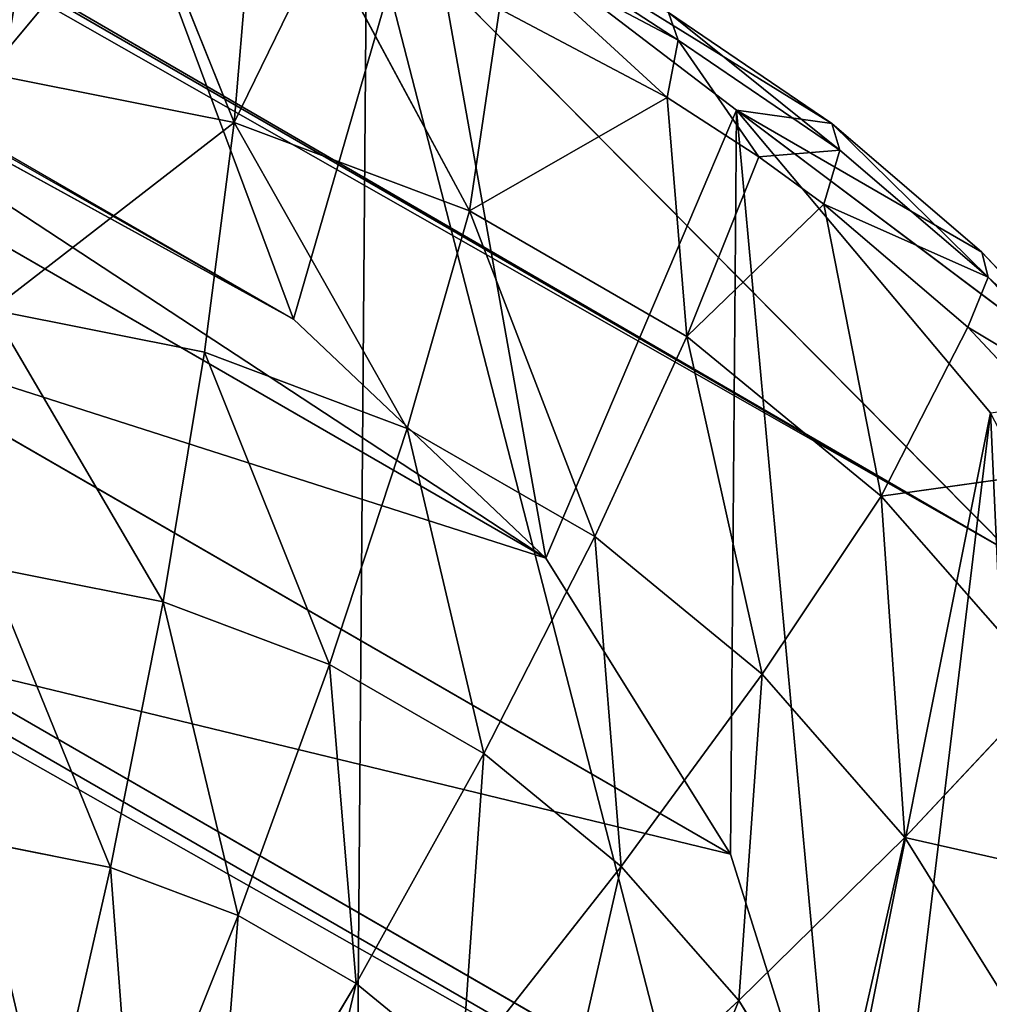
# Model space of a CAD drawing. Extents: x 80 to 596, y 77 to 1633.
# Tile 121 of 256: x 591.87 to 594.48, y 186.33 to 188.98. Entities that reach past the tile are written whole.
import ezdxf

# ---------------------------------------------------------------- set-up
doc = ezdxf.new("R2010")
doc.units = 0
doc.header["$LTSCALE"] = 25.4
doc.layers.get('0').update_dxf_attribs({"color": 13, "linetype": 'CONTINUOUS'})

# ---------------------------------------------------------------- blocks, each defined once
blk = doc.blocks.new('CADILLAC-III-8190-7988-799')
at = {"color": 250}
for p, q in [((17.0346, 325.8808, 1446.9825), (256.6405, 187.5443, 23.623)), ((17.0346, 325.8808, 1446.9825), (256.6405, 187.5443, 23.623)), ((17.6561, 323.4721, 1447.3213), (257.262, 185.1356, 23.9618)), ((17.6561, 323.4721, 1447.3213), (257.262, 185.1356, 23.9618)), ((256.6405, 187.5443, 23.623), (254.9038, 189.2972, 23.1603)), ((256.6405, 187.5443, 23.623), (254.9038, 189.2972, 23.1603))]:
    blk.add_line(p, q, dxfattribs=at)
at = {"color": 18}
for p, q in [((252.2274, 189.606, 37.9605), (254.7061, 188.1749, 23.2361)), ((252.2274, 189.606, 37.9605), (254.7061, 188.1749, 23.2361)), ((255.8988, 188.7377, 23.3822), (255.0552, 189.3821, 23.1776)), ((256.1556, 188.7016, 19.3541), (255.0552, 189.3821, 23.1776)), ((255.8988, 188.7377, 23.3822), (255.0552, 189.3821, 23.1776)), ((256.1556, 188.7016, 19.3541), (255.0552, 189.3821, 23.1776)), ((254.2939, 189.3326, 18.3681), (253.8814, 188.8365, 17.7332)), ((254.2939, 189.3326, 18.3681), (253.8814, 188.8365, 17.7332)), ((254.5463, 188.7046, 17.8579), (254.2939, 189.3326, 18.3681)), ((254.5463, 188.7046, 17.8579), (254.2939, 189.3326, 18.3681)), ((254.5927, 189.2581, 18.4257), (254.5463, 188.7046, 17.8579)), ((254.5927, 189.2581, 18.4257), (254.5463, 188.7046, 17.8579)), ((254.7867, 189.1982, 18.4641), (254.5463, 188.7046, 17.8579)), ((254.7867, 189.1982, 18.4641), (254.5463, 188.7046, 17.8579)), ((255.1798, 188.4665, 17.9877), (254.7867, 189.1982, 18.4641)), ((255.1798, 188.4665, 17.9877), (254.7867, 189.1982, 18.4641)), ((255.2771, 189.1724, 18.8383), (255.742, 188.9263, 18.9404)), ((255.2771, 189.1724, 18.8383), (255.742, 188.9263, 18.9404)), ((255.2613, 189.0105, 18.5623), (255.1798, 188.4665, 17.9877)), ((255.2613, 189.0105, 18.5623), (255.1798, 188.4665, 17.9877)), ((255.7122, 188.7718, 18.6614), (255.2613, 189.0105, 18.5623)), ((255.7122, 188.7718, 18.6614), (255.2613, 189.0105, 18.5623)), ((255.7161, 189.0005, 19.251), (255.742, 188.9263, 18.9404)), ((255.7161, 189.0005, 19.251), (256.1556, 188.7016, 19.3541)), ((255.7161, 189.0005, 19.251), (255.742, 188.9263, 18.9404)), ((255.7161, 189.0005, 19.251), (256.1556, 188.7016, 19.3541)), ((252.907, 188.9624, 38.1375), (255.3857, 187.5314, 23.4131)), ((252.907, 188.9624, 38.1375), (255.3857, 187.5314, 23.4131)), ((255.7122, 188.7718, 18.6614), (255.742, 188.9263, 18.9404)), ((255.7122, 188.7718, 18.6614), (255.742, 188.9263, 18.9404)), ((255.9595, 188.612, 18.7185), (255.742, 188.9263, 18.9404)), ((255.742, 188.9263, 18.9404), (256.177, 188.6305, 19.0424)), ((255.9595, 188.612, 18.7185), (255.742, 188.9263, 18.9404)), ((255.742, 188.9263, 18.9404), (256.177, 188.6305, 19.0424)), ((254.5463, 188.7046, 17.8579), (253.8814, 188.8365, 17.7332)), ((254.5463, 188.7046, 17.8579), (253.8814, 188.8365, 17.7332)), ((255.7122, 188.7718, 18.6614), (255.1798, 188.4665, 17.9877)), ((255.7122, 188.7718, 18.6614), (255.1798, 188.4665, 17.9877)), ((255.9595, 188.612, 18.7185), (255.7122, 188.7718, 18.6614)), ((255.9595, 188.612, 18.7185), (255.7122, 188.7718, 18.6614)), ((255.7657, 188.1282, 18.1192), (255.7122, 188.7718, 18.6614)), ((255.7657, 188.1282, 18.1192), (255.7122, 188.7718, 18.6614)), ((256.5826, 187.923, 23.5765), (255.8988, 188.7377, 23.3822)), ((256.9239, 187.9678, 19.5547), (255.8988, 188.7377, 23.3822)), ((256.5826, 187.923, 23.5765), (255.8988, 188.7377, 23.3822)), ((256.5598, 188.356, 19.4557), (255.8988, 188.7377, 23.3822)), ((256.9239, 187.9678, 19.5547), (255.8988, 188.7377, 23.3822)), ((256.5598, 188.356, 19.4557), (255.8988, 188.7377, 23.3822)), ((256.1556, 188.7016, 19.3541), (255.8988, 188.7377, 23.3822)), ((256.1556, 188.7016, 19.3541), (255.8988, 188.7377, 23.3822)), ((254.4665, 188.0863, 17.3659), (254.5463, 188.7046, 17.8579)), ((254.4665, 188.0863, 17.3659), (254.5463, 188.7046, 17.8579)), ((255.1798, 188.4665, 17.9877), (254.5463, 188.7046, 17.8579)), ((255.1798, 188.4665, 17.9877), (254.5463, 188.7046, 17.8579)), ((256.1556, 188.7016, 19.3541), (256.177, 188.6305, 19.0424)), ((256.1556, 188.7016, 19.3541), (256.5598, 188.356, 19.4557)), ((256.1556, 188.7016, 19.3541), (256.177, 188.6305, 19.0424)), ((256.1556, 188.7016, 19.3541), (256.5598, 188.356, 19.4557)), ((254.7061, 188.1749, 23.2361), (253.8865, 188.625, 23.0544)), ((254.7061, 188.1749, 23.2361), (253.8865, 188.625, 23.0544)), ((255.9595, 188.612, 18.7185), (255.7657, 188.1282, 18.1192)), ((255.9595, 188.612, 18.7185), (255.7657, 188.1282, 18.1192)), ((255.9595, 188.612, 18.7185), (256.177, 188.6305, 19.0424)), ((255.9595, 188.612, 18.7185), (256.177, 188.6305, 19.0424)), ((256.1342, 188.4849, 18.7603), (255.9595, 188.612, 18.7185)), ((256.1342, 188.4849, 18.7603), (255.9595, 188.612, 18.7185)), ((256.1342, 188.4849, 18.7603), (256.177, 188.6305, 19.0424)), ((256.1342, 188.4849, 18.7603), (256.177, 188.6305, 19.0424)), ((256.177, 188.6305, 19.0424), (256.577, 188.2885, 19.143)), ((256.177, 188.6305, 19.0424), (256.577, 188.2885, 19.143)), ((256.1342, 188.4849, 18.7603), (255.7657, 188.1282, 18.1192)), ((256.1342, 188.4849, 18.7603), (255.7657, 188.1282, 18.1192)), ((256.5222, 188.1532, 18.8578), (256.1342, 188.4849, 18.7603)), ((256.5222, 188.1532, 18.8578), (256.1342, 188.4849, 18.7603)), ((256.2888, 187.6986, 18.249), (256.1342, 188.4849, 18.7603)), ((256.2888, 187.6986, 18.249), (256.1342, 188.4849, 18.7603)), ((255.1798, 188.4665, 17.9877), (255.0124, 187.8811, 17.4777)), ((255.1798, 188.4665, 17.9877), (255.0124, 187.8811, 17.4777)), ((255.7657, 188.1282, 18.1192), (255.1798, 188.4665, 17.9877)), ((255.7657, 188.1282, 18.1192), (255.1798, 188.4665, 17.9877)), ((256.5598, 188.356, 19.4557), (256.577, 188.2885, 19.143)), ((256.5598, 188.356, 19.4557), (256.9239, 187.9678, 19.5547)), ((256.5598, 188.356, 19.4557), (256.577, 188.2885, 19.143)), ((256.5598, 188.356, 19.4557), (256.9239, 187.9678, 19.5547)), ((256.5222, 188.1532, 18.8578), (256.577, 188.2885, 19.143)), ((256.5222, 188.1532, 18.8578), (256.577, 188.2885, 19.143)), ((256.577, 188.2885, 19.143), (256.9373, 187.9042, 19.241)), ((256.577, 188.2885, 19.143), (256.9373, 187.9042, 19.241)), ((254.4665, 188.0863, 17.3659), (253.8937, 188.1999, 17.2584)), ((254.4665, 188.0863, 17.3659), (253.8937, 188.1999, 17.2584)), ((253.404, 188.1659, 38.2985), (255.8827, 186.7349, 23.5741)), ((253.404, 188.1659, 38.2985), (255.8827, 186.7349, 23.5741)), ((255.3857, 187.5314, 23.4131), (254.7061, 188.1749, 23.2361)), ((255.3857, 187.5314, 23.4131), (254.7061, 188.1749, 23.2361)), ((256.5222, 188.1532, 18.8578), (256.2888, 187.6986, 18.249)), ((256.5222, 188.1532, 18.8578), (256.2888, 187.6986, 18.249)), ((256.8716, 187.7804, 18.9529), (256.5222, 188.1532, 18.8578)), ((256.8716, 187.7804, 18.9529), (256.5222, 188.1532, 18.8578)), ((255.5172, 187.5896, 17.591), (255.7657, 188.1282, 18.1192)), ((255.5172, 187.5896, 17.591), (255.7657, 188.1282, 18.1192)), ((256.2888, 187.6986, 18.249), (255.7657, 188.1282, 18.1192)), ((256.2888, 187.6986, 18.249), (255.7657, 188.1282, 18.1192)), ((254.3549, 187.4138, 16.9581), (254.4665, 188.0863, 17.3659)), ((254.3549, 187.4138, 16.9581), (254.4665, 188.0863, 17.3659)), ((255.0124, 187.8811, 17.4777), (254.4665, 188.0863, 17.3659)), ((255.0124, 187.8811, 17.4777), (254.4665, 188.0863, 17.3659)), ((255.0124, 187.8811, 17.4777), (254.8035, 187.2452, 17.0501)), ((255.0124, 187.8811, 17.4777), (254.8035, 187.2452, 17.0501)), ((255.5172, 187.5896, 17.591), (255.0124, 187.8811, 17.4777)), ((255.5172, 187.5896, 17.591), (255.0124, 187.8811, 17.4777)), ((256.8716, 187.7804, 18.9529), (256.2888, 187.6986, 18.249)), ((256.8716, 187.7804, 18.9529), (256.2888, 187.6986, 18.249)), ((255.9679, 187.2194, 17.7028), (256.2888, 187.6986, 18.249)), ((255.9679, 187.2194, 17.7028), (256.2888, 187.6986, 18.249)), ((256.7354, 187.1887, 18.3737), (256.2888, 187.6986, 18.249)), ((256.7354, 187.1887, 18.3737), (256.2888, 187.6986, 18.249)), ((255.2184, 187.0057, 17.1432), (255.5172, 187.5896, 17.591)), ((255.2184, 187.0057, 17.1432), (255.5172, 187.5896, 17.591)), ((255.9679, 187.2194, 17.7028), (255.5172, 187.5896, 17.591)), ((255.9679, 187.2194, 17.7028), (255.5172, 187.5896, 17.591)), ((255.8827, 186.7349, 23.5741), (255.3857, 187.5314, 23.4131)), ((255.8827, 186.7349, 23.5741), (255.3857, 187.5314, 23.4131)), ((254.3549, 187.4138, 16.9581), (253.884, 187.5072, 16.8698)), ((254.3549, 187.4138, 16.9581), (253.884, 187.5072, 16.8698)), ((254.2132, 186.6992, 16.6419), (254.3549, 187.4138, 16.9581)), ((254.2132, 186.6992, 16.6419), (254.3549, 187.4138, 16.9581)), ((254.8035, 187.2452, 17.0501), (254.3549, 187.4138, 16.9581)), ((254.8035, 187.2452, 17.0501), (254.3549, 187.4138, 16.9581)), ((253.6871, 187.2665, 38.4336), (256.1657, 185.8355, 23.7092)), ((253.6871, 187.2665, 38.4336), (256.1657, 185.8355, 23.7092)), ((254.8035, 187.2452, 17.0501), (254.5568, 186.5701, 16.7123)), ((254.8035, 187.2452, 17.0501), (254.5568, 186.5701, 16.7123)), ((255.2184, 187.0057, 17.1432), (254.8035, 187.2452, 17.0501)), ((255.2184, 187.0057, 17.1432), (254.8035, 187.2452, 17.0501)), ((255.5888, 186.7014, 17.2351), (255.9679, 187.2194, 17.7028)), ((255.5888, 186.7014, 17.2351), (255.9679, 187.2194, 17.7028)), ((256.3527, 186.7801, 17.8103), (255.9679, 187.2194, 17.7028)), ((256.3527, 186.7801, 17.8103), (255.9679, 187.2194, 17.7028)), ((256.3527, 186.7801, 17.8103), (256.7354, 187.1887, 18.3737)), ((256.3527, 186.7801, 17.8103), (256.7354, 187.1887, 18.3737)), ((254.8745, 186.3866, 16.7836), (255.2184, 187.0057, 17.1432)), ((254.8745, 186.3866, 16.7836), (255.2184, 187.0057, 17.1432)), ((255.5888, 186.7014, 17.2351), (255.2184, 187.0057, 17.1432)), ((255.5888, 186.7014, 17.2351), (255.2184, 187.0057, 17.1432)), ((254.2132, 186.6992, 16.6419), (253.8527, 186.7707, 16.5743)), ((254.2132, 186.6992, 16.6419), (253.8527, 186.7707, 16.5743)), ((255.9051, 186.3404, 17.3234), (256.3527, 186.7801, 17.8103)), ((255.9051, 186.3404, 17.3234), (256.3527, 186.7801, 17.8103)), ((256.6617, 186.2831, 17.9106), (256.3527, 186.7801, 17.8103)), ((256.6617, 186.2831, 17.9106), (256.3527, 186.7801, 17.8103)), ((256.1657, 185.8355, 23.7092), (255.8827, 186.7349, 23.5741)), ((256.1657, 185.8355, 23.7092), (255.8827, 186.7349, 23.5741)), ((254.0441, 185.9548, 16.4227), (254.2132, 186.6992, 16.6419)), ((254.0441, 185.9548, 16.4227), (254.2132, 186.6992, 16.6419)), ((254.5568, 186.5701, 16.7123), (254.2132, 186.6992, 16.6419)), ((254.5568, 186.5701, 16.7123), (254.2132, 186.6992, 16.6419)), ((255.1581, 186.1537, 16.854), (255.5888, 186.7014, 17.2351)), ((255.1581, 186.1537, 16.854), (255.5888, 186.7014, 17.2351)), ((255.9051, 186.3404, 17.3234), (255.5888, 186.7014, 17.2351)), ((255.9051, 186.3404, 17.3234), (255.5888, 186.7014, 17.2351)), ((254.5568, 186.5701, 16.7123), (254.2765, 185.8674, 16.4703)), ((254.5568, 186.5701, 16.7123), (254.2765, 185.8674, 16.4703)), ((254.8745, 186.3866, 16.7836), (254.5568, 186.5701, 16.7123)), ((254.8745, 186.3866, 16.7836), (254.5568, 186.5701, 16.7123)), ((254.4914, 185.7433, 16.5186), (254.8745, 186.3866, 16.7836)), ((254.4914, 185.7433, 16.5186), (254.8745, 186.3866, 16.7836)), ((255.1581, 186.1537, 16.854), (254.8745, 186.3866, 16.7836)), ((255.1581, 186.1537, 16.854), (254.8745, 186.3866, 16.7836)), ((255.4003, 185.8772, 16.9216), (255.9051, 186.3404, 17.3234)), ((255.4003, 185.8772, 16.9216), (255.9051, 186.3404, 17.3234)), ((256.159, 185.9319, 17.4059), (255.9051, 186.3404, 17.3234)), ((256.159, 185.9319, 17.4059), (255.9051, 186.3404, 17.3234))]:
    blk.add_line(p, q, dxfattribs=at)
at = {"color": 250}
mesh = blk.add_polyface(dxfattribs=at)
corners = [(15.2979, 327.6337, 1446.5198), (256.6405, 187.5443, 23.623), (254.9038, 189.2972, 23.1603), (17.0346, 325.8808, 1446.9825)]
mesh.append_faces([[corners[k] for k in face] for face in [(0, 1, 2), (1, 0, 3)]], dxfattribs={"vtx0": -1, "color": 250})
mesh = blk.add_polyface(dxfattribs=at)
corners = [(256.6405, 187.5443, 23.623), (17.6561, 323.4721, 1447.3213), (257.262, 185.1356, 23.9618), (17.0346, 325.8808, 1446.9825)]
mesh.append_faces([[corners[k] for k in face] for face in [(0, 1, 2), (1, 0, 3)]], dxfattribs={"vtx0": -1, "color": 250})
mesh = blk.add_polyface(dxfattribs=at)
corners = [(257.262, 185.1356, 23.9618), (16.996, 321.0531, 1447.4452), (256.6019, 182.7165, 24.0858), (17.6561, 323.4721, 1447.3213)]
mesh.append_faces([[corners[k] for k in face] for face in [(0, 1, 2), (1, 0, 3)]], dxfattribs={"vtx0": -1, "color": 250})
mesh = blk.add_polyface(dxfattribs=at)
corners = [(256.6019, 182.7165, 24.0858), (15.2311, 319.2719, 1447.3213), (254.837, 180.9353, 23.9618), (16.996, 321.0531, 1447.4452)]
mesh.append_faces([[corners[k] for k in face] for face in [(0, 1, 2), (1, 0, 3)]], dxfattribs={"vtx0": -1, "color": 250})
mesh = blk.add_polyface(dxfattribs=at)
corners = [(254.837, 180.9353, 23.9618), (12.8344, 318.6058, 1446.9825), (252.4402, 180.2693, 23.623), (15.2311, 319.2719, 1447.3213)]
mesh.append_faces([[corners[k] for k in face] for face in [(0, 1, 2), (1, 0, 3)]], dxfattribs={"vtx0": -1, "color": 250})
at = {"color": 18}
mesh = blk.add_polyface(dxfattribs=at)
corners = [(248.6948, 181.8446, 22.8394), (248.9053, 183.8994, 22.6752), (248.7367, 184.8293, 22.5564), (249.463, 181.1107, 23.0401), (249.2984, 183.0447, 22.8244), (249.8914, 182.3189, 22.9948), (250.3722, 180.5632, 23.2463), (250.6469, 181.7678, 23.1755), (251.3799, 180.2278, 23.4486), (251.5175, 181.4258, 23.3553), (252.4391, 180.1199, 23.6374), (252.4486, 181.3144, 23.5229), (253.5, 180.2449, 23.8038), (253.3815, 181.4408, 23.6676), (254.2578, 181.7969, 23.7805), (254.5132, 180.5967, 23.9402), (255.0222, 182.3603, 23.8545), (255.4313, 181.1589, 24.0401), (255.6269, 183.0957, 23.8848), (256.2114, 181.9052, 24.0989), (256.0337, 183.9569, 23.8696), (256.2172, 184.8896, 23.8098), (256.8169, 182.8009, 24.1138), (256.5826, 187.923, 23.5765), (257.0744, 186.9761, 23.7513), (257.2195, 183.8038, 24.0841), (257.3514, 185.9414, 23.8985), (257.4005, 184.8673, 24.0112), (247.7168, 183.7272, 22.4918), (247.6191, 185.8629, 22.2678), (247.5528, 184.7878, 22.3611), (247.9127, 186.9022, 22.2162), (248.1035, 182.7306, 22.6538), (248.4197, 187.8571, 22.2088), (248.8032, 185.7761, 22.4756), (249.1166, 188.6829, 22.2458), (249.1007, 186.6802, 22.4378), (249.6105, 187.4848, 22.4454), (249.9707, 189.3411, 22.3256), (250.3005, 188.1394, 22.4979), (250.942, 189.8008, 22.4445), (251.1273, 188.6028, 22.5921), (251.9852, 190.0405, 22.5968), (252.0391, 188.8459, 22.7219), (253.0515, 190.0491, 22.7754), (252.9785, 188.8535, 22.8794), (253.8865, 188.625, 23.0544), (254.091, 189.8262, 22.9721), (254.7061, 188.1749, 23.2361), (255.0552, 189.3821, 23.1776), (255.3857, 187.5314, 23.4131), (255.8988, 188.7377, 23.3822), (255.8827, 186.7349, 23.5741), (256.1657, 185.8355, 23.7092)]
mesh.append_faces([[corners[k] for k in face] for face in [(26, 25, 27), (28, 29, 30)]], dxfattribs={"vtx0": -1, "color": 18})
mesh.append_faces([[corners[k] for k in face] for face in [(1, 3, 4), (4, 3, 5), (5, 6, 7), (7, 8, 9), (9, 10, 11), (11, 12, 13), (13, 12, 14), (14, 15, 16), (16, 17, 18), (18, 19, 20), (20, 19, 21), (23, 22, 24), (24, 25, 26), (29, 28, 31), (31, 32, 33), (33, 34, 35), (35, 37, 38), (38, 39, 40), (40, 41, 42), (42, 43, 44), (44, 46, 47), (47, 48, 49), (49, 50, 51), (51, 53, 23)]], dxfattribs={"vtx0": -1, "vtx1": -1, "color": 18})
mesh.append_faces([[corners[k] for k in face] for face in [(21, 22, 23), (33, 0, 2)]], dxfattribs={"vtx0": -1, "vtx1": -1, "vtx2": -1, "color": 18})
mesh.append_faces([[corners[k] for k in face] for face in [(0, 1, 2), (1, 0, 3), (5, 3, 6), (7, 6, 8), (9, 8, 10), (11, 10, 12), (14, 12, 15), (16, 15, 17), (18, 17, 19), (21, 19, 22), (24, 22, 25), (31, 28, 32), (33, 32, 0), (33, 2, 34), (35, 34, 36), (35, 36, 37), (38, 37, 39), (40, 39, 41), (42, 41, 43), (44, 43, 45), (44, 45, 46), (47, 46, 48), (49, 48, 50), (51, 50, 52), (51, 52, 53), (23, 53, 21)]], dxfattribs={"vtx0": -1, "vtx2": -1, "color": 18})
mesh = blk.add_polyface(dxfattribs=at)
corners = [(251.4079, 190.0561, 37.7788), (254.7061, 188.1749, 23.2361), (253.8865, 188.625, 23.0544), (252.2274, 189.606, 37.9605)]
mesh.append_faces([[corners[k] for k in face] for face in [(0, 1, 2), (1, 0, 3)]], dxfattribs={"vtx0": -1, "color": 18})
at = {"color": 250}
mesh = blk.add_polyface(dxfattribs=at)
corners = [(248.3558, 187.4774, 22.2349), (248.3172, 182.6497, 22.6976), (247.6957, 185.0584, 22.3589), (250.0538, 180.8968, 23.1603), (250.1207, 189.2586, 22.3589), (252.4402, 180.2693, 23.623), (252.5174, 189.9247, 22.6976), (254.837, 180.9353, 23.9618), (254.9038, 189.2972, 23.1603), (256.6019, 182.7165, 24.0858), (256.6405, 187.5443, 23.623), (257.262, 185.1356, 23.9618)]
mesh.append_faces([[corners[k] for k in face] for face in [(0, 1, 2), (9, 10, 11)]], dxfattribs={"vtx0": -1, "color": 250})
mesh.append_faces([[corners[k] for k in face] for face in [(1, 0, 3), (3, 4, 5), (5, 6, 7), (7, 8, 9)]], dxfattribs={"vtx0": -1, "vtx1": -1, "color": 250})
mesh.append_faces([[corners[k] for k in face] for face in [(3, 0, 4), (5, 4, 6), (7, 6, 8), (9, 8, 10)]], dxfattribs={"vtx0": -1, "vtx2": -1, "color": 250})
at = {"color": 18}
mesh = blk.add_polyface(dxfattribs=at)
corners = [(252.2274, 189.606, 37.9605), (255.3857, 187.5314, 23.4131), (254.7061, 188.1749, 23.2361), (252.907, 188.9624, 38.1375)]
mesh.append_faces([[corners[k] for k in face] for face in [(0, 1, 2), (1, 0, 3)]], dxfattribs={"vtx0": -1, "color": 18})
mesh = blk.add_polyface(dxfattribs=at)
corners = [(254.2939, 189.3326, 18.3681), (253.8814, 188.8365, 17.7332), (253.7887, 189.4122, 18.2753)]
mesh.append_faces([[corners[k] for k in face] for face in [(0, 1, 2)]], dxfattribs={"color": 18})
mesh = blk.add_polyface(dxfattribs=at)
corners = [(255.8988, 188.7377, 23.3822), (256.1556, 188.7016, 19.3541), (255.0552, 189.3821, 23.1776)]
mesh.append_faces([[corners[k] for k in face] for face in [(0, 1, 2)]], dxfattribs={"color": 18})
mesh = blk.add_polyface(dxfattribs=at)
corners = [(255.0552, 189.3821, 23.1776), (256.1556, 188.7016, 19.3541), (255.7161, 189.0005, 19.251)]
mesh.append_faces([[corners[k] for k in face] for face in [(0, 1, 2)]], dxfattribs={"color": 18})
mesh = blk.add_polyface(dxfattribs=at)
corners = [(254.5463, 188.7046, 17.8579), (253.8814, 188.8365, 17.7332), (254.2939, 189.3326, 18.3681)]
mesh.append_faces([[corners[k] for k in face] for face in [(0, 1, 2)]], dxfattribs={"color": 18})
mesh = blk.add_polyface(dxfattribs=at)
corners = [(254.5927, 189.2581, 18.4257), (254.5463, 188.7046, 17.8579), (254.2939, 189.3326, 18.3681)]
mesh.append_faces([[corners[k] for k in face] for face in [(0, 1, 2)]], dxfattribs={"color": 18})
mesh = blk.add_polyface(dxfattribs=at)
corners = [(254.7867, 189.1982, 18.4641), (254.5463, 188.7046, 17.8579), (254.5927, 189.2581, 18.4257)]
mesh.append_faces([[corners[k] for k in face] for face in [(0, 1, 2)]], dxfattribs={"color": 18})
mesh = blk.add_polyface(dxfattribs=at)
corners = [(255.2464, 189.2491, 19.1478), (255.742, 188.9263, 18.9404), (255.2771, 189.1724, 18.8383), (255.7161, 189.0005, 19.251)]
mesh.append_faces([[corners[k] for k in face] for face in [(0, 1, 2), (1, 0, 3)]], dxfattribs={"vtx0": -1, "color": 18})
mesh = blk.add_polyface(dxfattribs=at)
corners = [(255.1798, 188.4665, 17.9877), (254.5463, 188.7046, 17.8579), (254.7867, 189.1982, 18.4641)]
mesh.append_faces([[corners[k] for k in face] for face in [(0, 1, 2)]], dxfattribs={"color": 18})
mesh = blk.add_polyface(dxfattribs=at)
corners = [(255.2613, 189.0105, 18.5623), (255.1798, 188.4665, 17.9877), (254.7867, 189.1982, 18.4641)]
mesh.append_faces([[corners[k] for k in face] for face in [(0, 1, 2)]], dxfattribs={"color": 18})
mesh = blk.add_polyface(dxfattribs=at)
corners = [(255.2771, 189.1724, 18.8383), (255.7122, 188.7718, 18.6614), (255.2613, 189.0105, 18.5623), (255.742, 188.9263, 18.9404)]
mesh.append_faces([[corners[k] for k in face] for face in [(0, 1, 2), (1, 0, 3)]], dxfattribs={"vtx0": -1, "color": 18})
mesh = blk.add_polyface(dxfattribs=at)
corners = [(255.7122, 188.7718, 18.6614), (255.1798, 188.4665, 17.9877), (255.2613, 189.0105, 18.5623)]
mesh.append_faces([[corners[k] for k in face] for face in [(0, 1, 2)]], dxfattribs={"color": 18})
mesh = blk.add_polyface(dxfattribs=at)
corners = [(255.7161, 189.0005, 19.251), (256.177, 188.6305, 19.0424), (255.742, 188.9263, 18.9404), (256.1556, 188.7016, 19.3541)]
mesh.append_faces([[corners[k] for k in face] for face in [(0, 1, 2), (1, 0, 3)]], dxfattribs={"vtx0": -1, "color": 18})
mesh = blk.add_polyface(dxfattribs=at)
corners = [(255.3857, 187.5314, 23.4131), (253.404, 188.1659, 38.2985), (255.8827, 186.7349, 23.5741), (252.907, 188.9624, 38.1375)]
mesh.append_faces([[corners[k] for k in face] for face in [(0, 1, 2), (1, 0, 3)]], dxfattribs={"vtx0": -1, "color": 18})
mesh = blk.add_polyface(dxfattribs=at)
corners = [(255.742, 188.9263, 18.9404), (255.9595, 188.612, 18.7185), (255.7122, 188.7718, 18.6614)]
mesh.append_faces([[corners[k] for k in face] for face in [(0, 1, 2)]], dxfattribs={"color": 18})
mesh = blk.add_polyface(dxfattribs=at)
corners = [(256.177, 188.6305, 19.0424), (255.9595, 188.612, 18.7185), (255.742, 188.9263, 18.9404)]
mesh.append_faces([[corners[k] for k in face] for face in [(0, 1, 2)]], dxfattribs={"color": 18})
mesh = blk.add_polyface(dxfattribs=at)
corners = [(254.5463, 188.7046, 17.8579), (253.8937, 188.1999, 17.2584), (253.8814, 188.8365, 17.7332), (254.4665, 188.0863, 17.3659)]
mesh.append_faces([[corners[k] for k in face] for face in [(0, 1, 2), (1, 0, 3)]], dxfattribs={"vtx0": -1, "color": 18})
mesh = blk.add_polyface(dxfattribs=at)
corners = [(255.7657, 188.1282, 18.1192), (255.1798, 188.4665, 17.9877), (255.7122, 188.7718, 18.6614)]
mesh.append_faces([[corners[k] for k in face] for face in [(0, 1, 2)]], dxfattribs={"color": 18})
mesh = blk.add_polyface(dxfattribs=at)
corners = [(255.9595, 188.612, 18.7185), (255.7657, 188.1282, 18.1192), (255.7122, 188.7718, 18.6614)]
mesh.append_faces([[corners[k] for k in face] for face in [(0, 1, 2)]], dxfattribs={"color": 18})
mesh = blk.add_polyface(dxfattribs=at)
corners = [(255.8988, 188.7377, 23.3822), (256.5826, 187.923, 23.5765), (256.9239, 187.9678, 19.5547)]
mesh.append_faces([[corners[k] for k in face] for face in [(0, 1, 2)]], dxfattribs={"color": 18})
mesh = blk.add_polyface(dxfattribs=at)
corners = [(255.8988, 188.7377, 23.3822), (256.9239, 187.9678, 19.5547), (256.5598, 188.356, 19.4557)]
mesh.append_faces([[corners[k] for k in face] for face in [(0, 1, 2)]], dxfattribs={"color": 18})
mesh = blk.add_polyface(dxfattribs=at)
corners = [(255.8988, 188.7377, 23.3822), (256.5598, 188.356, 19.4557), (256.1556, 188.7016, 19.3541)]
mesh.append_faces([[corners[k] for k in face] for face in [(0, 1, 2)]], dxfattribs={"color": 18})
mesh = blk.add_polyface(dxfattribs=at)
corners = [(254.5463, 188.7046, 17.8579), (255.0124, 187.8811, 17.4777), (254.4665, 188.0863, 17.3659), (255.1798, 188.4665, 17.9877)]
mesh.append_faces([[corners[k] for k in face] for face in [(0, 1, 2), (1, 0, 3)]], dxfattribs={"vtx0": -1, "color": 18})
mesh = blk.add_polyface(dxfattribs=at)
corners = [(256.1556, 188.7016, 19.3541), (256.577, 188.2885, 19.143), (256.177, 188.6305, 19.0424), (256.5598, 188.356, 19.4557)]
mesh.append_faces([[corners[k] for k in face] for face in [(0, 1, 2), (1, 0, 3)]], dxfattribs={"vtx0": -1, "color": 18})
mesh = blk.add_polyface(dxfattribs=at)
corners = [(256.1342, 188.4849, 18.7603), (255.7657, 188.1282, 18.1192), (255.9595, 188.612, 18.7185)]
mesh.append_faces([[corners[k] for k in face] for face in [(0, 1, 2)]], dxfattribs={"color": 18})
mesh = blk.add_polyface(dxfattribs=at)
corners = [(256.177, 188.6305, 19.0424), (256.1342, 188.4849, 18.7603), (255.9595, 188.612, 18.7185)]
mesh.append_faces([[corners[k] for k in face] for face in [(0, 1, 2)]], dxfattribs={"color": 18})
mesh = blk.add_polyface(dxfattribs=at)
corners = [(256.1342, 188.4849, 18.7603), (256.577, 188.2885, 19.143), (256.5222, 188.1532, 18.8578), (256.177, 188.6305, 19.0424)]
mesh.append_faces([[corners[k] for k in face] for face in [(0, 1, 2), (1, 0, 3)]], dxfattribs={"vtx0": -1, "color": 18})
mesh = blk.add_polyface(dxfattribs=at)
corners = [(256.2888, 187.6986, 18.249), (255.7657, 188.1282, 18.1192), (256.1342, 188.4849, 18.7603)]
mesh.append_faces([[corners[k] for k in face] for face in [(0, 1, 2)]], dxfattribs={"color": 18})
mesh = blk.add_polyface(dxfattribs=at)
corners = [(256.5222, 188.1532, 18.8578), (256.2888, 187.6986, 18.249), (256.1342, 188.4849, 18.7603)]
mesh.append_faces([[corners[k] for k in face] for face in [(0, 1, 2)]], dxfattribs={"color": 18})
mesh = blk.add_polyface(dxfattribs=at)
corners = [(255.1798, 188.4665, 17.9877), (255.5172, 187.5896, 17.591), (255.0124, 187.8811, 17.4777), (255.7657, 188.1282, 18.1192)]
mesh.append_faces([[corners[k] for k in face] for face in [(0, 1, 2), (1, 0, 3)]], dxfattribs={"vtx0": -1, "color": 18})
mesh = blk.add_polyface(dxfattribs=at)
corners = [(256.577, 188.2885, 19.143), (256.9239, 187.9678, 19.5547), (256.9373, 187.9042, 19.241), (256.5598, 188.356, 19.4557)]
mesh.append_faces([[corners[k] for k in face] for face in [(0, 1, 2), (1, 0, 3)]], dxfattribs={"vtx0": -1, "color": 18})
mesh = blk.add_polyface(dxfattribs=at)
corners = [(256.5222, 188.1532, 18.8578), (256.9373, 187.9042, 19.241), (256.8716, 187.7804, 18.9529), (256.577, 188.2885, 19.143)]
mesh.append_faces([[corners[k] for k in face] for face in [(0, 1, 2), (1, 0, 3)]], dxfattribs={"vtx0": -1, "color": 18})
mesh = blk.add_polyface(dxfattribs=at)
corners = [(253.8937, 188.1999, 17.2584), (254.3549, 187.4138, 16.9581), (253.884, 187.5072, 16.8698), (254.4665, 188.0863, 17.3659)]
mesh.append_faces([[corners[k] for k in face] for face in [(0, 1, 2), (1, 0, 3)]], dxfattribs={"vtx0": -1, "color": 18})
mesh = blk.add_polyface(dxfattribs=at)
corners = [(255.8827, 186.7349, 23.5741), (253.6871, 187.2665, 38.4336), (256.1657, 185.8355, 23.7092), (253.404, 188.1659, 38.2985)]
mesh.append_faces([[corners[k] for k in face] for face in [(0, 1, 2), (1, 0, 3)]], dxfattribs={"vtx0": -1, "color": 18})
mesh = blk.add_polyface(dxfattribs=at)
corners = [(256.5222, 188.1532, 18.8578), (256.8716, 187.7804, 18.9529), (256.2888, 187.6986, 18.249)]
mesh.append_faces([[corners[k] for k in face] for face in [(0, 1, 2)]], dxfattribs={"color": 18})
mesh = blk.add_polyface(dxfattribs=at)
corners = [(255.7657, 188.1282, 18.1192), (255.9679, 187.2194, 17.7028), (255.5172, 187.5896, 17.591), (256.2888, 187.6986, 18.249)]
mesh.append_faces([[corners[k] for k in face] for face in [(0, 1, 2), (1, 0, 3)]], dxfattribs={"vtx0": -1, "color": 18})
mesh = blk.add_polyface(dxfattribs=at)
corners = [(254.4665, 188.0863, 17.3659), (254.8035, 187.2452, 17.0501), (254.3549, 187.4138, 16.9581), (255.0124, 187.8811, 17.4777)]
mesh.append_faces([[corners[k] for k in face] for face in [(0, 1, 2), (1, 0, 3)]], dxfattribs={"vtx0": -1, "color": 18})
mesh = blk.add_polyface(dxfattribs=at)
corners = [(255.0124, 187.8811, 17.4777), (255.2184, 187.0057, 17.1432), (254.8035, 187.2452, 17.0501), (255.5172, 187.5896, 17.591)]
mesh.append_faces([[corners[k] for k in face] for face in [(0, 1, 2), (1, 0, 3)]], dxfattribs={"vtx0": -1, "color": 18})
mesh = blk.add_polyface(dxfattribs=at)
corners = [(256.8716, 187.7804, 18.9529), (256.7354, 187.1887, 18.3737), (256.2888, 187.6986, 18.249)]
mesh.append_faces([[corners[k] for k in face] for face in [(0, 1, 2)]], dxfattribs={"color": 18})
mesh = blk.add_polyface(dxfattribs=at)
corners = [(256.2888, 187.6986, 18.249), (256.3527, 186.7801, 17.8103), (255.9679, 187.2194, 17.7028), (256.7354, 187.1887, 18.3737)]
mesh.append_faces([[corners[k] for k in face] for face in [(0, 1, 2), (1, 0, 3)]], dxfattribs={"vtx0": -1, "color": 18})
mesh = blk.add_polyface(dxfattribs=at)
corners = [(255.5172, 187.5896, 17.591), (255.5888, 186.7014, 17.2351), (255.2184, 187.0057, 17.1432), (255.9679, 187.2194, 17.7028)]
mesh.append_faces([[corners[k] for k in face] for face in [(0, 1, 2), (1, 0, 3)]], dxfattribs={"vtx0": -1, "color": 18})
mesh = blk.add_polyface(dxfattribs=at)
corners = [(253.884, 187.5072, 16.8698), (254.2132, 186.6992, 16.6419), (253.8527, 186.7707, 16.5743), (254.3549, 187.4138, 16.9581)]
mesh.append_faces([[corners[k] for k in face] for face in [(0, 1, 2), (1, 0, 3)]], dxfattribs={"vtx0": -1, "color": 18})
mesh = blk.add_polyface(dxfattribs=at)
corners = [(254.3549, 187.4138, 16.9581), (254.5568, 186.5701, 16.7123), (254.2132, 186.6992, 16.6419), (254.8035, 187.2452, 17.0501)]
mesh.append_faces([[corners[k] for k in face] for face in [(0, 1, 2), (1, 0, 3)]], dxfattribs={"vtx0": -1, "color": 18})
mesh = blk.add_polyface(dxfattribs=at)
corners = [(256.1657, 185.8355, 23.7092), (253.7385, 186.3207, 38.5342), (256.2172, 184.8896, 23.8098), (253.6871, 187.2665, 38.4336)]
mesh.append_faces([[corners[k] for k in face] for face in [(0, 1, 2), (1, 0, 3)]], dxfattribs={"vtx0": -1, "color": 18})
mesh = blk.add_polyface(dxfattribs=at)
corners = [(254.8035, 187.2452, 17.0501), (254.8745, 186.3866, 16.7836), (254.5568, 186.5701, 16.7123), (255.2184, 187.0057, 17.1432)]
mesh.append_faces([[corners[k] for k in face] for face in [(0, 1, 2), (1, 0, 3)]], dxfattribs={"vtx0": -1, "color": 18})
mesh = blk.add_polyface(dxfattribs=at)
corners = [(255.9679, 187.2194, 17.7028), (255.9051, 186.3404, 17.3234), (255.5888, 186.7014, 17.2351), (256.3527, 186.7801, 17.8103)]
mesh.append_faces([[corners[k] for k in face] for face in [(0, 1, 2), (1, 0, 3)]], dxfattribs={"vtx0": -1, "color": 18})
mesh = blk.add_polyface(dxfattribs=at)
corners = [(256.3527, 186.7801, 17.8103), (257.094, 186.6118, 18.4902), (256.6617, 186.2831, 17.9106), (256.7354, 187.1887, 18.3737)]
mesh.append_faces([[corners[k] for k in face] for face in [(0, 1, 2), (1, 0, 3)]], dxfattribs={"vtx0": -1, "color": 18})
mesh = blk.add_polyface(dxfattribs=at)
corners = [(255.2184, 187.0057, 17.1432), (255.1581, 186.1537, 16.854), (254.8745, 186.3866, 16.7836), (255.5888, 186.7014, 17.2351)]
mesh.append_faces([[corners[k] for k in face] for face in [(0, 1, 2), (1, 0, 3)]], dxfattribs={"vtx0": -1, "color": 18})
mesh = blk.add_polyface(dxfattribs=at)
corners = [(253.8527, 186.7707, 16.5743), (254.0441, 185.9548, 16.4227), (253.8001, 186.0031, 16.3769), (254.2132, 186.6992, 16.6419)]
mesh.append_faces([[corners[k] for k in face] for face in [(0, 1, 2), (1, 0, 3)]], dxfattribs={"vtx0": -1, "color": 18})
mesh = blk.add_polyface(dxfattribs=at)
corners = [(256.3527, 186.7801, 17.8103), (256.159, 185.9319, 17.4059), (255.9051, 186.3404, 17.3234), (256.6617, 186.2831, 17.9106)]
mesh.append_faces([[corners[k] for k in face] for face in [(0, 1, 2), (1, 0, 3)]], dxfattribs={"vtx0": -1, "color": 18})
mesh = blk.add_polyface(dxfattribs=at)
corners = [(254.2132, 186.6992, 16.6419), (254.2765, 185.8674, 16.4703), (254.0441, 185.9548, 16.4227), (254.5568, 186.5701, 16.7123)]
mesh.append_faces([[corners[k] for k in face] for face in [(0, 1, 2), (1, 0, 3)]], dxfattribs={"vtx0": -1, "color": 18})
mesh = blk.add_polyface(dxfattribs=at)
corners = [(255.5888, 186.7014, 17.2351), (255.4003, 185.8772, 16.9216), (255.1581, 186.1537, 16.854), (255.9051, 186.3404, 17.3234)]
mesh.append_faces([[corners[k] for k in face] for face in [(0, 1, 2), (1, 0, 3)]], dxfattribs={"vtx0": -1, "color": 18})
mesh = blk.add_polyface(dxfattribs=at)
corners = [(254.5568, 186.5701, 16.7123), (254.4914, 185.7433, 16.5186), (254.2765, 185.8674, 16.4703), (254.8745, 186.3866, 16.7836)]
mesh.append_faces([[corners[k] for k in face] for face in [(0, 1, 2), (1, 0, 3)]], dxfattribs={"vtx0": -1, "color": 18})
mesh = blk.add_polyface(dxfattribs=at)
corners = [(254.8745, 186.3866, 16.7836), (254.6833, 185.5857, 16.5662), (254.4914, 185.7433, 16.5186), (255.1581, 186.1537, 16.854)]
mesh.append_faces([[corners[k] for k in face] for face in [(0, 1, 2), (1, 0, 3)]], dxfattribs={"vtx0": -1, "color": 18})
mesh = blk.add_polyface(dxfattribs=at)
corners = [(255.9051, 186.3404, 17.3234), (255.5947, 185.5643, 16.9848), (255.4003, 185.8772, 16.9216), (256.159, 185.9319, 17.4059)]
mesh.append_faces([[corners[k] for k in face] for face in [(0, 1, 2), (1, 0, 3)]], dxfattribs={"vtx0": -1, "color": 18})
blk = doc.blocks.new('GRUPUJ_1')
at = {"color": 0}
blk.add_blockref('CADILLAC-III-8190-7988-799', (258.0665, -77.4909, -7.1114), dxfattribs=at)

msp = doc.modelspace()

# ---------------------------------------------------------------- block references
at = {"color": 0}
msp.add_blockref('GRUPUJ_1', (79.8335, 77.4909, -7.9886), dxfattribs=at)

doc.saveas('drawing.dxf')
